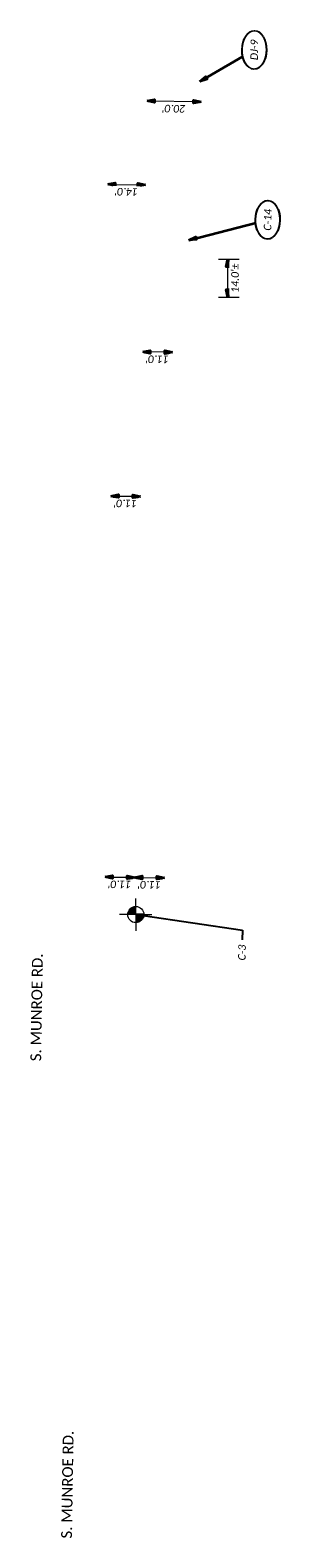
# Model space of a CAD drawing. Header units: feet. Extents: x 1368653 to 2286356, y 514938 to 1180851.
# Tile 3 of 19: x 2267130 to 2267223, y 517270 to 517829. Entities that reach past the tile are written whole.
import ezdxf
from ezdxf import colors
from ezdxf.entities.mleader import LeaderData, LeaderLine
from ezdxf.enums import TextEntityAlignment as Align
from ezdxf.math import Vec2, Vec3

# ---------------------------------------------------------------- set-up
doc = ezdxf.new("R2010")
doc.units = ezdxf.units.FT
doc.header["$LTSCALE"] = 20
doc.header["$MEASUREMENT"] = 0
doc.set_wipeout_variables(frame=1)
doc.layers.get('0').update_dxf_attribs({"lineweight": 15, "true_color": 0xc2ced6})
doc.layers.get('Defpoints').update_dxf_attribs({"lineweight": 15})
doc.layers.add('Eastwood___S_Munroe_Resur', color=7, linetype='Continuous')
doc.layers.add('GT_Project_Soil_Boring', color=7, linetype='Continuous', lineweight=35, true_color=0xa854e0)
doc.layers.add('TX_P_20', color=7, linetype='Continuous', lineweight=35)
doc.layers.add('TX_P_5', color=7, linetype='Continuous', lineweight=35)
doc.styles.add('P_Slanted - Normal Fixed Spacing', font='calibrii.ttf', dxfattribs={"height": 0.14})
doc.styles.add('P_Slanted - Title', font='calibriz.ttf', dxfattribs={"height": 0.2})
doc.styles.add('Slanted-Normal', font='font31.shx', dxfattribs={"height": 0.14})
doc.dimstyles.new('Dec-1  Slanted', dxfattribs={"dimtxt": 0.14, "dimasz": 0.14, "dimexe": 0.07, "dimexo": 0.07, "dimgap": 0.07, "dimtad": 1, "dimdec": 1, "dimzin": 3, "dimdsep": 46, "dimtxsty": 'Slanted-Normal', "dimblk": 'Dim1', "dimcen": 0, "dimclrd": 95, "dimclre": 95, "dimclrt": 7, "dimadec": 1, "dimazin": 3, "dimtfac": 1, "dimtdec": 1, "dimtix": 1, "dimtofl": 0, "dimtmove": 1, "dimatfit": 3, "dimldrblk": 'Dim1', "dimfxl": 1, "dimtolj": 1, "dimtzin": 0, "dimlwd": -1, "dimlwe": -1, "dimarcsym": 0})
doc.dimstyles.new('P_Dec-1 Masked Slanted', dxfattribs={"dimtxt": 0.14, "dimasz": 0.14, "dimexe": 0.21, "dimexo": 0.21, "dimgap": 0.0625, "dimtad": 1, "dimdec": 1, "dimzin": 3, "dimdsep": 46, "dimtxsty": 'P_Slanted - Normal Fixed Spacing', "dimblk": 'Dim1', "dimcen": 0.035, "dimclrd": 95, "dimclre": 95, "dimclrt": 7, "dimaunit": 1, "dimadec": 3, "dimazin": 2, "dimtfac": 1, "dimtdec": 1, "dimtix": 1, "dimtmove": 1, "dimatfit": 3, "dimldrblk": 'Dim1', "dimfxl": 1, "dimtfill": 1, "dimtolj": 1, "dimtzin": 0, "dimlwd": 15, "dimlwe": 15, "dimarcsym": 0})

# ---------------------------------------------------------------- blocks, each defined once
blk = doc.blocks.new('Dim1')
h = blk.add_hatch(color=4)
h.dxf.hatch_style = 1
h.paths.add_polyline_path([(0, 0), (-1, -0.2), (-1, 0.2)])
at = {"color": 4}
blk.add_lwpolyline([(0, 0), (-1, -0.2), (-1, 0.2), (0, 0)], dxfattribs=at)
blk = doc.blocks.new('*D1306')
at = {"layer": 'TX_P_20', "color": 95, "linetype": 'Continuous', "lineweight": 15, "transparency": 16777216}
blk.add_line((2267160.79, 517514.74), (2267166.19, 517514.66), dxfattribs=at)
at = {"layer": 'TX_P_20', "color": 7, "transparency": 16777216, "insert": (2267163.45, 517512.01), "char_height": 2.8, "attachment_point": 5, "rotation": 179.1326, "style": 'P_Slanted - Normal Fixed Spacing', "bg_fill": 3, "box_fill_scale": 1.25, "bg_fill_color": 256, "bg_fill_true_color": 13158600, "bg_fill_transparency": 0}
blk.add_mtext("\\A1;11.0'", dxfattribs=at)
at = {"layer": 'Defpoints', "color": 0, "transparency": 16777216}
for p in [(2267157.99, 517514.78), (2267168.99, 517514.61), (2267168.99, 517514.61)]:
    blk.add_point(p, dxfattribs=at)
at = {"layer": 'TX_P_20', "color": 95, "lineweight": 15, "transparency": 16777216, "xscale": 2.8, "yscale": 2.8, "zscale": 2.8}
for p, rotation in [((2267157.99, 517514.78), 179.1325576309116), ((2267168.99, 517514.61), 359.1325576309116)]:
    blk.add_blockref('Dim1', p, dxfattribs=dict(at, rotation=rotation))
blk = doc.blocks.new('*D1307')
at = {"layer": 'TX_P_20', "color": 95, "linetype": 'Continuous', "lineweight": 15, "transparency": 16777216}
blk.add_line((2267171.79, 517514.57), (2267177.19, 517514.49), dxfattribs=at)
at = {"layer": 'TX_P_20', "color": 7, "transparency": 16777216, "insert": (2267174.45, 517511.85), "char_height": 2.8, "attachment_point": 5, "rotation": 179.1326, "style": 'P_Slanted - Normal Fixed Spacing', "bg_fill": 3, "box_fill_scale": 1.25, "bg_fill_color": 256, "bg_fill_true_color": 13158600, "bg_fill_transparency": 0}
blk.add_mtext("\\A1;11.0'", dxfattribs=at)
at = {"layer": 'Defpoints', "color": 0, "transparency": 16777216}
for p in [(2267168.99, 517514.61), (2267179.99, 517514.45), (2267179.99, 517514.45)]:
    blk.add_point(p, dxfattribs=at)
at = {"layer": 'TX_P_20', "color": 95, "lineweight": 15, "transparency": 16777216, "xscale": 2.8, "yscale": 2.8, "zscale": 2.8}
for p, rotation in [((2267168.99, 517514.61), 179.1325576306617), ((2267179.99, 517514.45), 359.1325576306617)]:
    blk.add_blockref('Dim1', p, dxfattribs=dict(at, rotation=rotation))
blk = doc.blocks.new('*D1308')
at = {"layer": 'TX_P_20', "color": 95, "linetype": 'Continuous', "lineweight": 15, "transparency": 16777216}
blk.add_line((2267180.14, 517709.36), (2267174.74, 517709.45), dxfattribs=at)
at = {"layer": 'TX_P_20', "color": 7, "transparency": 16777216, "insert": (2267177.4, 517706.72), "char_height": 2.8, "attachment_point": 5, "rotation": 179.1326, "style": 'P_Slanted - Normal Fixed Spacing', "bg_fill": 3, "box_fill_scale": 1.25, "bg_fill_color": 256, "bg_fill_true_color": 13158600, "bg_fill_transparency": 0}
blk.add_mtext("\\A1;11.0'", dxfattribs=at)
at = {"layer": 'Defpoints', "color": 0, "transparency": 16777216}
for p in [(2267171.94, 517709.49), (2267171.94, 517709.49), (2267182.94, 517709.32)]:
    blk.add_point(p, dxfattribs=at)
at = {"layer": 'TX_P_20', "color": 95, "lineweight": 15, "transparency": 16777216, "xscale": 2.8, "yscale": 2.8, "zscale": 2.8}
for p, rotation in [((2267171.94, 517709.49), 179.1325576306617), ((2267182.94, 517709.32), 359.1325576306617)]:
    blk.add_blockref('Dim1', p, dxfattribs=dict(at, rotation=rotation))
blk = doc.blocks.new('*D1309')
at = {"layer": 'TX_P_20', "color": 95, "linetype": 'Continuous', "lineweight": 15, "transparency": 16777216}
blk.add_line((2267161.77, 517771.59), (2267170.17, 517771.43), dxfattribs=at)
at = {"layer": 'TX_P_20', "color": 95, "lineweight": 15, "transparency": 16777216, "xscale": 2.8, "yscale": 2.8, "zscale": 2.8}
for p, rotation in [((2267158.97, 517771.64), 178.8970272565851), ((2267172.97, 517771.37), 358.897027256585)]:
    blk.add_blockref('Dim1', p, dxfattribs=dict(at, rotation=rotation))
at = {"layer": 'TX_P_20', "color": 7, "transparency": 16777216, "insert": (2267165.92, 517768.82), "char_height": 2.8, "attachment_point": 5, "rotation": 178.897, "style": 'P_Slanted - Normal Fixed Spacing', "bg_fill": 3, "box_fill_scale": 1.25, "bg_fill_color": 256, "bg_fill_true_color": 13158600, "bg_fill_transparency": 0}
blk.add_mtext("\\A1;14.0'", dxfattribs=at)
at = {"layer": 'Defpoints', "color": 0, "transparency": 16777216}
for p in [(2267158.97, 517771.64), (2267172.97, 517771.37), (2267172.97, 517771.37)]:
    blk.add_point(p, dxfattribs=at)
blk = doc.blocks.new('*D1310')
at = {"layer": 'TX_P_20', "color": 95, "linetype": 'Continuous', "lineweight": 15, "transparency": 16777216}
blk.add_line((2267162.93, 517655.99), (2267168.33, 517655.91), dxfattribs=at)
at = {"layer": 'TX_P_20', "color": 7, "transparency": 16777216, "insert": (2267165.59, 517653.26), "char_height": 2.8, "attachment_point": 5, "rotation": 179.1326, "style": 'P_Slanted - Normal Fixed Spacing', "bg_fill": 3, "box_fill_scale": 1.25, "bg_fill_color": 256, "bg_fill_true_color": 13158600, "bg_fill_transparency": 0}
blk.add_mtext("\\A1;11.0'", dxfattribs=at)
at = {"layer": 'Defpoints', "color": 0, "transparency": 16777216}
for p in [(2267160.13, 517656.03), (2267171.13, 517655.86), (2267171.13, 517655.86)]:
    blk.add_point(p, dxfattribs=at)
at = {"layer": 'TX_P_20', "color": 95, "lineweight": 15, "transparency": 16777216, "xscale": 2.8, "yscale": 2.8, "zscale": 2.8}
for p, rotation in [((2267160.13, 517656.03), 179.1325576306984), ((2267171.13, 517655.86), 359.1325576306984)]:
    blk.add_blockref('Dim1', p, dxfattribs=dict(at, rotation=rotation))
blk = doc.blocks.new('*D1311')
at = {"layer": 'Defpoints', "color": 0, "transparency": 16777216}
for p in [(2267173.57, 517802.53), (2267173.57, 517802.53), (2267193.56, 517802.14)]:
    blk.add_point(p, dxfattribs=at)
at = {"layer": 'TX_P_20', "color": 95, "linetype": 'Continuous', "lineweight": 15, "transparency": 16777216}
blk.add_line((2267190.76, 517802.2), (2267176.36, 517802.47), dxfattribs=at)
at = {"layer": 'TX_P_20', "color": 95, "lineweight": 15, "transparency": 16777216, "xscale": 2.8, "yscale": 2.8, "zscale": 2.8}
for p, rotation in [((2267173.57, 517802.53), 178.8970272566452), ((2267193.56, 517802.14), 358.8970272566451)]:
    blk.add_blockref('Dim1', p, dxfattribs=dict(at, rotation=rotation))
at = {"layer": 'TX_P_20', "color": 7, "transparency": 16777216, "insert": (2267183.51, 517799.65), "char_height": 2.8, "attachment_point": 5, "rotation": 178.897, "style": 'P_Slanted - Normal Fixed Spacing', "bg_fill": 3, "box_fill_scale": 1.25, "bg_fill_color": 256, "bg_fill_true_color": 13158600, "bg_fill_transparency": 0}
blk.add_mtext("\\A1;20.0'", dxfattribs=at)
blk = doc.blocks.new('*D1389')
at = {"layer": 'Defpoints', "color": 0, "transparency": 16777216}
for p in [(2267198.1, 517743.8), (2267198.1, 517729.8)]:
    blk.add_point(p, dxfattribs=at)
at = {"layer": 'TX_P_20', "color": 95, "linetype": 'Continuous', "lineweight": 15, "transparency": 16777216}
for p, q in [((2267200.1, 517743.8), (2267207.69, 517743.8)), ((2267203.49, 517732.6), (2267203.49, 517741)), ((2267200.1, 517729.8), (2267207.69, 517729.8))]:
    blk.add_line(p, q, dxfattribs=at)
at = {"layer": 'TX_P_20', "color": 95, "lineweight": 15, "transparency": 16777216, "xscale": 2.8, "yscale": 2.8, "zscale": 2.8}
for p, rotation in [((2267203.49, 517743.8), 90), ((2267203.49, 517729.8), 270)]:
    blk.add_blockref('Dim1', p, dxfattribs=dict(at, rotation=rotation))
at = {"layer": 'TX_P_20', "color": 7, "transparency": 16777216, "insert": (2267206.17, 517736.8), "char_height": 2.8, "attachment_point": 5, "rotation": 90, "style": 'P_Slanted - Normal Fixed Spacing', "bg_fill": 3, "box_fill_scale": 1.25, "bg_fill_color": 256, "bg_fill_true_color": 13158600, "bg_fill_transparency": 0}
blk.add_mtext("\\A1;14.0'%%P", dxfattribs=at)
at = {"layer": 'Defpoints', "color": 0, "transparency": 16777216}
blk.add_point((2267203.49, 517743.8), dxfattribs=at)
blk = doc.blocks.new('SOILB_PROJ')
at = {"layer": 'GT_Project_Soil_Boring', "linetype": 'Continuous', "lineweight": 0}
for points in [[(0, 0), (-0.15, 0, -0.414214), (0, 0.15)], [(0, -0.15), (0, 0), (0.15, 0, -0.414214)]]:
    blk.add_hatch(color=193, dxfattribs=at).paths.add_polyline_path(points)
at = {"layer": 'GT_Project_Soil_Boring', "color": 193, "linetype": 'Continuous', "lineweight": 13}
for q in [(0, 0.3), (-0.3, 0), (0, -0.3), (0.3, 0)]:
    blk.add_line((0, 0), q, dxfattribs=at)
blk.add_circle((0, 0), 0.15, dxfattribs=at)
blk = doc.blocks.new('*U1400')
at = {"linetype": 'ByBlock', "lineweight": -2}
blk.add_ellipse((0, 0), major_axis=(-0.35, 0), ratio=0.628571, dxfattribs=at)
for points, override in [([(-0.605, 0.997), (0, 0)], {"dimscale": 1, "dimgap": 0.07, "dimtad": 0}), ([(-0.161, 0.076), (0, 0)], {"dimldrblk": 'DotSmall'}), ([(-0.119, -0.115), (0, 0)], {"dimscale": 1, "dimgap": 0.07, "dimtad": 0, "dimldrblk": 'None'})]:
    blk.add_leader(points, dimstyle='Dec-1  Slanted', override=override)
blk.add_wipeout([(0.122, 0.195), (0.066, 0.206), (-0.005, 0.21), (-0.061, 0.207), (-0.117, 0.197), (-0.172, 0.181), (-0.227, 0.155), (-0.264, 0.131), (-0.296, 0.103), (-0.321, 0.069), (-0.333, 0.044), (-0.338, 0.022), (-0.34, 0), (-0.338, -0.022), (-0.332, -0.045), (-0.323, -0.066), (-0.298, -0.101), (-0.267, -0.13), (-0.233, -0.153), (-0.178, -0.179), (-0.122, -0.196), (-0.069, -0.206), (0, -0.21), (0.058, -0.206), (0.12, -0.196), (0.176, -0.179), (0.227, -0.156), (0.263, -0.132), (0.297, -0.101), (0.321, -0.068), (0.332, -0.043), (0.338, -0.022), (0.34, 0), (0.338, 0.022), (0.332, 0.044), (0.322, 0.066), (0.303, 0.094), (0.273, 0.124), (0.23, 0.154), (0.173, 0.18)])
at = {"style": 'P_Slanted - Normal Fixed Spacing'}
blk.add_attdef('D-000', text='', height=0.14, dxfattribs=at).set_placement((0, 0), align=Align.MIDDLE)
blk = doc.blocks.new('*U1470')
at = {"linetype": 'ByBlock', "lineweight": -2}
blk.add_ellipse((0, 0), major_axis=(-0.35, 0), ratio=0.628571, dxfattribs=at)
for points, override in [([(-0.399, 1.454), (0, 0)], {"dimscale": 1, "dimgap": 0.07, "dimtad": 0}), ([(-0.161, 0.076), (0, 0)], {"dimldrblk": 'DotSmall'}), ([(-0.119, -0.115), (0, 0)], {"dimscale": 1, "dimgap": 0.07, "dimtad": 0, "dimldrblk": 'None'})]:
    blk.add_leader(points, dimstyle='Dec-1  Slanted', override=override)
blk.add_wipeout([(0.122, 0.195), (0.066, 0.206), (-0.005, 0.21), (-0.061, 0.207), (-0.117, 0.197), (-0.172, 0.181), (-0.227, 0.155), (-0.264, 0.131), (-0.296, 0.103), (-0.321, 0.069), (-0.333, 0.044), (-0.338, 0.022), (-0.34, 0), (-0.338, -0.022), (-0.332, -0.045), (-0.323, -0.066), (-0.298, -0.101), (-0.267, -0.13), (-0.233, -0.153), (-0.178, -0.179), (-0.122, -0.196), (-0.069, -0.206), (0, -0.21), (0.058, -0.206), (0.12, -0.196), (0.176, -0.179), (0.227, -0.156), (0.263, -0.132), (0.297, -0.101), (0.321, -0.068), (0.332, -0.043), (0.338, -0.022), (0.34, 0), (0.338, 0.022), (0.332, 0.044), (0.322, 0.066), (0.303, 0.094), (0.273, 0.124), (0.23, 0.154), (0.173, 0.18)])
at = {"style": 'P_Slanted - Normal Fixed Spacing'}
blk.add_attdef('D-000', text='', height=0.14, dxfattribs=at).set_placement((0, 0), align=Align.MIDDLE)

msp = doc.modelspace()

# ---------------------------------------------------------------- block references
at = {"layer": 'Eastwood___S_Munroe_Resur', "xscale": 20, "yscale": 20, "zscale": 20}
msp.add_blockref('SOILB_PROJ', (2267169.39, 517500.83), dxfattribs=at)
at = {"layer": 'TX_P_20', "xscale": 19.99999999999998, "yscale": 19.99999999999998, "zscale": 19.99999999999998, "rotation": 89.06767659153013}
for name, p, values in [('*U1400', (2267213.29, 517821.45), {'D-000': 'DJ-9'}), ('*U1470', (2267218.26, 517758.44), {'D-000': 'C-14'})]:
    msp.add_blockref(name, p, dxfattribs=at).add_auto_attribs(values)

# ---------------------------------------------------------------- texts
at = {"layer": 'TX_P_20', "char_height": 4, "width": 42, "attachment_point": 1, "line_spacing_factor": 1.14, "style": 'P_Slanted - Title', "bg_fill": 3, "box_fill_scale": 1.5, "bg_fill_color": 256, "bg_fill_transparency": 0}
for insert, rotation in [((2267130.3, 517446.48), 89.0677), ((2267141.71, 517269.5), 89.0609)]:
    msp.add_mtext('S. MUNROE RD.', dxfattribs=dict(at, insert=insert, rotation=rotation))

# ---------------------------------------------------------------- dimensions: what is measured, and where the dimension line sits
at = {"layer": 'TX_P_20'}
for p1, p2, picture, middle in [((2267193.56, 517802.14), (2267173.57, 517802.53), '*D1311', (2267183.51, 517799.65)), ((2267158.97, 517771.64), (2267172.97, 517771.37), '*D1309', (2267165.92, 517768.82))]:
    dim = msp.add_aligned_dim(p1=p1, p2=p2, distance=0, dimstyle='P_Dec-1 Masked Slanted', override={"dimtad": 4, "dimpost": "'"}, dxfattribs=at)
    dim.commit()
    dim.dimension.update_dxf_attribs({"geometry": picture, "text_midpoint": middle})
dim = msp.add_aligned_dim(p1=(2267198.1, 517729.8), p2=(2267198.1, 517743.8), distance=-5.39, text='<>%%P', dimstyle='P_Dec-1 Masked Slanted', override={"dimexo": 0.1, "dimtad": 4, "dimpost": "'"}, dxfattribs=at)
dim.commit()
dim.dimension.update_dxf_attribs({"geometry": '*D1389', "text_midpoint": (2267206.17, 517736.8)})
for base, p1, p2, angle, picture, middle in [((2267171.94, 517709.49), (2267182.94, 517709.32), (2267171.94, 517709.49), 179.1326, '*D1308', (2267177.44, 517709.4)), ((2267171.13, 517655.86), (2267160.13, 517656.03), (2267171.13, 517655.86), 359.1326, '*D1310', (2267165.63, 517655.95)), ((2267168.99, 517514.61), (2267157.99, 517514.78), (2267168.99, 517514.61), 359.1326, '*D1306', (2267163.49, 517514.7))]:
    dim = msp.add_linear_dim(base=base, p1=p1, p2=p2, angle=angle, dimstyle='P_Dec-1 Masked Slanted', override={"dimtad": 4, "dimpost": "'"}, dxfattribs=at)
    dim.commit()
    dim.dimension.update_dxf_attribs({"geometry": picture, "text_midpoint": middle, "dimtype": 161})

# ---------------------------------------------------------------- next in the draw order: dimensions: what is measured, and where the dimension line sits
dim = msp.add_linear_dim(base=(2267179.99, 517514.45), p1=(2267168.99, 517514.61), p2=(2267179.99, 517514.45), angle=359.1326, dimstyle='P_Dec-1 Masked Slanted', override={"dimtad": 4, "dimpost": "'"}, dxfattribs=at)
dim.commit()
dim.dimension.update_dxf_attribs({"geometry": '*D1307', "text_midpoint": (2267174.49, 517514.53), "dimtype": 161})

# ---------------------------------------------------------------- next in the draw order: leaders
at = {"layer": 'TX_P_5'}
ml = msp.add_multileader_mtext('Standard', dxfattribs=at)
ml.set_content('C-3', color=7, style='P_Slanted - Normal Fixed Spacing')
ml.set_leader_properties(color=95)
ml.set_arrow_properties(name='Dim1')
ml.build(insert=Vec2(0, 0))
ml.multileader.update_dxf_attribs({"text_right_attachment_type": 3, "dogleg_length": 0.18, "arrow_head_size": 2.8, "scale": 20})
ctx = ml.context
ctx.base_point, ctx.scale, ctx.char_height, ctx.arrow_head_size, ctx.landing_gap_size, ctx.plane_origin, ctx.plane_x_axis, ctx.plane_y_axis = Vec3(2267208.66, 517482.36), 20, 2.8, 2.8, 1.8, Vec3(2267169.39, 517500.83), Vec3(0.019249, 0.999815), Vec3(-0.999815, 0.019249)
ctx.right_attachment, ctx.text_align_type = 3, 2
notes = []
notes.append((ctx, [(0, (1, 1, 0), (2267208.93, 517495.04), (-0.019249, -0.999815), 3.6, [(0, [(2267169.39, 517500.83)], 0, [])])]))
ctx.mtext.insert, ctx.mtext.text_direction, ctx.mtext.rotation, ctx.mtext.alignment, ctx.mtext.flow_direction = Vec3(2267207.38, 517489.67), Vec3(0.019249, 0.999815), 1.551546, 3, 5
ctx.mtext.has_bg_fill, ctx.mtext.bg_color, ctx.mtext.bg_scale_factor, ctx.mtext.bg_transparency, ctx.mtext.use_window_bg_color = 1, -1027028792, 1.5, 0, 1
for ctx, leaders in notes:
    for number, flags, end, landing, length, lines in leaders:
        leader = LeaderData()
        leader.index, (leader.has_last_leader_line, leader.has_dogleg_vector, leader.attachment_direction) = number, flags
        leader.last_leader_point, leader.dogleg_vector, leader.dogleg_length = Vec3(end), Vec3(landing), length
        for number, points, colour, breaks in lines:
            line = LeaderLine()
            line.index, line.vertices, line.color, line.breaks = number, Vec3.list(points), colors.encode_raw_color(colour), breaks
            leader.lines.append(line)
        ctx.leaders.append(leader)

doc.saveas('drawing.dxf')
